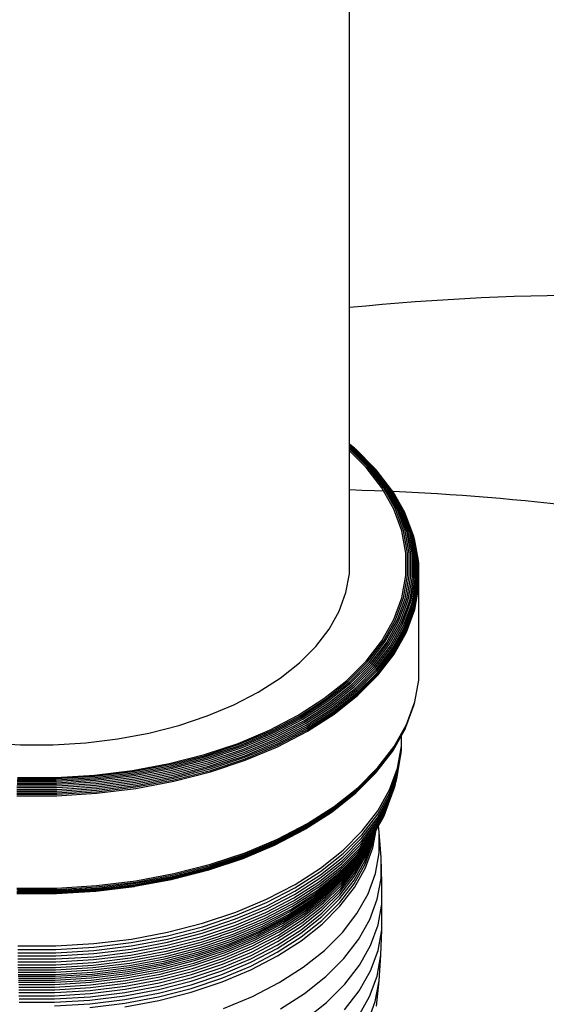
# Model space of a CAD drawing. Extents: x -19547 to -11561, y 2096 to 5601.
# Tile 52 of 168: x -18647 to -18639, y 3217 to 3231. Entities that reach past the tile are written whole.
import ezdxf

# ---------------------------------------------------------------- set-up
doc = ezdxf.new("R2010")
doc.units = 0
doc.header["$MEASUREMENT"] = 0
doc.layers.add('TANK', color=2, linetype='CONTINUOUS')
doc.layers.add('TANK-SLOPE', color=2, linetype='CONTINUOUS')

# ---------------------------------------------------------------- blocks, each defined once
blk = doc.blocks.new('A$C3406478A')
at = {"layer": 'TANK'}
for p, q in [((7.958, 20.143), (7.958, 85.046)), ((7.958, 15.327), (7.958, 20.143)), ((8.03, 15.27), (7.958, 15.327)), ((7.958, 15.322), (7.958, 15.327)), ((7.958, 15.314), (7.958, 15.322)), ((8.015, 15.277), (7.958, 15.322)), ((7.958, 15.301), (7.958, 15.314)), ((7.998, 15.282), (7.958, 15.314)), ((7.979, 15.284), (7.958, 15.301)), ((7.958, 15.285), (7.958, 15.301)), ((7.96, 15.283), (7.958, 15.285)), ((7.958, 15.261), (7.958, 15.285)), ((8.241, 15.002), (7.96, 15.283)), ((8.261, 15.002), (7.979, 15.284)), ((8.281, 14.999), (7.998, 15.282)), ((8.299, 14.993), (8.015, 15.277)), ((8.219, 15), (7.958, 15.261)), ((7.958, 15.234), (7.958, 15.261)), ((8.197, 14.995), (7.958, 15.234)), ((7.958, 13.466), (7.958, 15.234)), ((8.315, 14.985), (8.03, 15.27)), ((8.33, 14.974), (8.044, 15.26)), ((8.423, 14.701), (8.197, 14.995)), ((8.446, 14.705), (8.219, 15)), ((8.469, 14.706), (8.241, 15.002)), ((8.49, 14.705), (8.261, 15.002)), ((8.511, 14.7), (8.281, 14.999)), ((8.53, 14.693), (8.299, 14.993)), ((8.547, 14.684), (8.315, 14.985)), ((8.342, 14.961), (8.33, 14.974)), ((8.562, 14.672), (8.342, 14.961)), ((8.595, 14.396), (8.423, 14.701)), ((8.619, 14.398), (8.446, 14.705)), ((8.642, 14.398), (8.469, 14.706)), ((8.665, 14.395), (8.49, 14.705)), ((8.686, 14.39), (8.511, 14.7)), ((8.706, 14.381), (8.53, 14.693)), ((8.723, 14.371), (8.547, 14.684)), ((8.739, 14.358), (8.562, 14.672)), ((8.585, 14.643), (8.575, 14.658)), ((8.752, 14.344), (8.585, 14.643)), ((8.711, 14.082), (8.595, 14.396)), ((8.735, 14.083), (8.619, 14.398)), ((8.759, 14.081), (8.642, 14.398)), ((8.782, 14.077), (8.665, 14.395)), ((8.804, 14.07), (8.686, 14.39)), ((8.824, 14.061), (8.706, 14.381)), ((8.842, 14.049), (8.723, 14.371)), ((8.858, 14.036), (8.739, 14.358)), ((8.871, 14.02), (8.752, 14.344)), ((8.77, 14.31), (8.763, 14.327)), ((8.882, 14.003), (8.77, 14.31)), ((8.769, 13.763), (8.711, 14.082)), ((8.793, 13.762), (8.735, 14.083)), ((8.818, 13.759), (8.759, 14.081)), ((8.841, 13.753), (8.782, 14.077)), ((8.863, 13.745), (8.804, 14.07)), ((8.883, 13.734), (8.824, 14.061)), ((8.901, 13.722), (8.842, 14.049)), ((8.918, 13.707), (8.858, 14.036)), ((8.931, 13.691), (8.871, 14.02)), ((8.942, 13.673), (8.882, 14.003)), ((8.895, 13.966), (8.89, 13.985)), ((8.95, 13.655), (8.895, 13.966)), ((8.769, 13.442), (8.769, 13.763)), ((8.793, 13.44), (8.793, 13.762)), ((8.818, 13.435), (8.818, 13.759)), ((8.841, 13.428), (8.841, 13.753)), ((8.863, 13.418), (8.863, 13.745)), ((8.883, 13.407), (8.883, 13.734)), ((8.901, 13.393), (8.901, 13.722)), ((8.918, 13.377), (8.918, 13.707)), ((8.931, 13.36), (8.931, 13.691)), ((8.942, 13.342), (8.942, 13.673)), ((8.95, 13.323), (8.95, 13.655)), ((8.956, 13.615), (8.955, 13.635)), ((8.955, 13.303), (8.956, 13.615)), ((7.908, 13.196), (7.958, 13.466)), ((8.711, 13.122), (8.769, 13.442)), ((8.735, 13.119), (8.793, 13.44)), ((8.759, 13.113), (8.818, 13.435)), ((8.782, 13.104), (8.841, 13.428)), ((8.804, 13.093), (8.863, 13.418)), ((8.824, 13.08), (8.883, 13.407)), ((8.842, 13.066), (8.901, 13.393)), ((8.858, 13.049), (8.918, 13.377)), ((8.871, 13.031), (8.931, 13.36)), ((8.882, 13.012), (8.942, 13.342)), ((8.89, 12.993), (8.95, 13.323)), ((8.895, 12.972), (8.955, 13.303)), ((8.956, 13.283), (8.955, 13.303)), ((7.81, 12.93), (7.908, 13.196)), ((8.896, 12.952), (8.956, 13.283)), ((8.956, 12.06), (8.956, 13.283)), ((8.595, 12.808), (8.711, 13.122)), ((8.619, 12.803), (8.735, 13.119)), ((8.642, 12.796), (8.759, 13.113)), ((8.665, 12.786), (8.782, 13.104)), ((8.686, 12.774), (8.804, 13.093)), ((8.706, 12.76), (8.824, 13.08)), ((8.723, 12.744), (8.842, 13.066)), ((8.739, 12.726), (8.858, 13.049)), ((8.752, 12.708), (8.871, 13.031)), ((7.665, 12.671), (7.81, 12.93)), ((8.763, 12.688), (8.882, 13.012)), ((8.77, 12.668), (8.89, 12.993)), ((8.775, 12.647), (8.895, 12.972)), ((8.776, 12.627), (8.896, 12.952)), ((8.423, 12.503), (8.595, 12.808)), ((8.446, 12.497), (8.619, 12.803)), ((8.469, 12.488), (8.642, 12.796)), ((8.49, 12.476), (8.665, 12.786)), ((8.511, 12.463), (8.686, 12.774)), ((8.53, 12.448), (8.706, 12.76)), ((8.547, 12.431), (8.723, 12.744)), ((7.473, 12.423), (7.665, 12.671)), ((8.562, 12.412), (8.739, 12.726)), ((8.575, 12.393), (8.752, 12.708)), ((8.585, 12.373), (8.763, 12.688)), ((8.593, 12.352), (8.77, 12.668)), ((8.597, 12.331), (8.775, 12.647)), ((8.599, 12.311), (8.776, 12.627)), ((8.197, 12.21), (8.423, 12.503)), ((8.219, 12.202), (8.446, 12.497)), ((8.241, 12.192), (8.469, 12.488)), ((8.261, 12.179), (8.49, 12.476)), ((8.281, 12.165), (8.511, 12.463)), ((8.299, 12.148), (8.53, 12.448)), ((7.238, 12.187), (7.473, 12.423)), ((8.315, 12.13), (8.547, 12.431)), ((8.33, 12.111), (8.562, 12.412)), ((8.342, 12.091), (8.575, 12.393)), ((8.352, 12.07), (8.585, 12.373)), ((8.359, 12.049), (8.593, 12.352)), ((8.363, 12.028), (8.597, 12.331)), ((8.364, 12.007), (8.599, 12.311)), ((6.961, 11.967), (7.238, 12.187)), ((7.919, 11.932), (8.197, 12.21)), ((7.94, 11.923), (8.219, 12.202)), ((7.96, 11.911), (8.241, 12.192)), ((7.979, 11.897), (8.261, 12.179)), ((7.998, 11.882), (8.281, 12.165)), ((8.015, 11.864), (8.299, 12.148)), ((8.03, 11.845), (8.315, 12.13)), ((8.044, 11.825), (8.33, 12.111)), ((8.055, 11.804), (8.342, 12.091)), ((8.065, 11.783), (8.352, 12.07)), ((8.071, 11.761), (8.359, 12.049)), ((8.075, 11.74), (8.363, 12.028)), ((8.956, 11.956), (8.956, 12.06)), ((6.646, 11.765), (6.961, 11.967)), ((7.592, 11.672), (7.919, 11.932)), ((7.611, 11.662), (7.94, 11.923)), ((7.63, 11.649), (7.96, 11.911)), ((7.648, 11.634), (7.979, 11.897)), ((8.077, 11.72), (8.364, 12.007)), ((8.896, 11.626), (8.955, 11.936)), ((8.955, 11.936), (8.956, 11.956)), ((6.296, 11.583), (6.646, 11.765)), ((7.665, 11.617), (7.998, 11.882)), ((7.681, 11.599), (8.015, 11.864)), ((7.695, 11.579), (8.03, 11.845)), ((7.708, 11.558), (8.044, 11.825)), ((7.719, 11.536), (8.055, 11.804)), ((7.727, 11.514), (8.065, 11.783)), ((7.733, 11.493), (8.071, 11.761)), ((7.22, 11.433), (7.592, 11.672)), ((7.238, 11.422), (7.611, 11.662)), ((7.255, 11.408), (7.63, 11.649)), ((7.271, 11.392), (7.648, 11.634)), ((7.287, 11.375), (7.665, 11.617)), ((7.737, 11.471), (8.075, 11.74)), ((7.738, 11.451), (8.077, 11.72)), ((8.775, 11.281), (8.895, 11.606)), ((8.776, 11.3), (8.896, 11.626)), ((8.89, 11.586), (8.895, 11.606)), ((5.915, 11.423), (6.296, 11.583)), ((7.301, 11.355), (7.681, 11.599)), ((7.314, 11.334), (7.695, 11.579)), ((7.326, 11.313), (7.708, 11.558)), ((7.335, 11.291), (7.719, 11.536)), ((7.343, 11.268), (7.727, 11.514)), ((7.348, 11.246), (7.733, 11.493)), ((7.352, 11.224), (7.737, 11.471)), ((8.77, 11.262), (8.89, 11.586)), ((5.507, 11.287), (5.915, 11.423)), ((6.807, 11.219), (7.22, 11.433)), ((6.822, 11.206), (7.238, 11.422)), ((6.838, 11.192), (7.255, 11.408)), ((6.852, 11.175), (7.271, 11.392)), ((6.866, 11.156), (7.287, 11.375)), ((6.879, 11.136), (7.301, 11.355)), ((6.891, 11.114), (7.314, 11.334)), ((7.353, 11.204), (7.738, 11.451)), ((4.629, 11.093), (5.076, 11.177)), ((5.076, 11.177), (5.507, 11.287)), ((6.357, 11.03), (6.807, 11.219)), ((6.371, 11.017), (6.822, 11.206)), ((6.384, 11.001), (6.838, 11.192)), ((6.396, 10.983), (6.852, 11.175)), ((6.901, 11.092), (7.326, 11.313)), ((6.909, 11.069), (7.335, 11.291)), ((6.916, 11.046), (7.343, 11.268)), ((6.921, 11.024), (7.348, 11.246)), ((6.924, 11.002), (7.352, 11.224)), ((6.925, 10.981), (7.353, 11.204)), ((8.593, 10.946), (8.77, 11.262)), ((8.597, 10.965), (8.775, 11.281)), ((8.599, 10.984), (8.776, 11.3)), ((8.707, 11.144), (8.763, 11.244)), ((8.763, 11.244), (8.77, 11.262)), ((2.76, 11.036), (3.228, 11.008)), ((3.699, 11.008), (4.168, 11.036)), ((4.168, 11.036), (4.629, 11.093)), ((6.408, 10.964), (6.866, 11.156)), ((6.419, 10.943), (6.879, 11.136)), ((6.429, 10.921), (6.891, 11.114)), ((6.438, 10.898), (6.901, 11.092)), ((6.446, 10.875), (6.909, 11.069)), ((6.452, 10.851), (6.916, 11.046)), ((8.585, 10.929), (8.707, 11.144)), ((8.707, 10.988), (8.707, 11.144)), ((3.228, 11.008), (3.699, 11.008)), ((5.876, 10.869), (6.357, 11.03)), ((5.887, 10.855), (6.371, 11.017)), ((5.898, 10.839), (6.384, 11.001)), ((5.908, 10.821), (6.396, 10.983)), ((5.918, 10.801), (6.408, 10.964)), ((5.927, 10.779), (6.419, 10.943)), ((5.936, 10.756), (6.429, 10.921)), ((5.943, 10.733), (6.438, 10.898)), ((6.456, 10.829), (6.921, 11.024)), ((6.458, 10.807), (6.924, 11.002)), ((6.459, 10.786), (6.925, 10.981)), ((8.352, 10.626), (8.575, 10.913)), ((8.359, 10.643), (8.593, 10.946)), ((8.363, 10.661), (8.597, 10.965)), ((8.364, 10.681), (8.599, 10.984)), ((8.575, 10.913), (8.585, 10.929)), ((8.648, 10.622), (8.705, 10.938)), ((8.649, 10.673), (8.707, 10.988)), ((8.701, 10.888), (8.705, 10.938)), ((8.705, 10.938), (8.707, 10.988)), ((5.368, 10.739), (5.876, 10.869)), ((5.376, 10.724), (5.887, 10.855)), ((5.385, 10.707), (5.898, 10.839)), ((5.393, 10.688), (5.908, 10.821)), ((5.401, 10.668), (5.918, 10.801)), ((5.409, 10.646), (5.927, 10.779)), ((5.415, 10.622), (5.936, 10.756)), ((5.949, 10.709), (6.446, 10.875)), ((5.954, 10.686), (6.452, 10.851)), ((5.958, 10.663), (6.456, 10.829)), ((5.96, 10.641), (6.458, 10.807)), ((5.961, 10.62), (6.459, 10.786)), ((8.637, 10.523), (8.694, 10.838)), ((8.644, 10.573), (8.701, 10.888)), ((8.694, 10.838), (8.701, 10.888)), ((4.295, 10.573), (4.839, 10.64)), ((4.299, 10.557), (4.845, 10.625)), ((4.839, 10.64), (5.368, 10.739)), ((4.845, 10.625), (5.376, 10.724)), ((4.851, 10.607), (5.385, 10.707)), ((4.857, 10.588), (5.393, 10.688)), ((4.863, 10.567), (5.401, 10.668)), ((4.868, 10.544), (5.409, 10.646)), ((4.873, 10.521), (5.415, 10.622)), ((5.421, 10.599), (5.943, 10.733)), ((5.426, 10.575), (5.949, 10.709)), ((5.43, 10.551), (5.954, 10.686)), ((5.433, 10.528), (5.958, 10.663)), ((5.434, 10.505), (5.96, 10.641)), ((5.435, 10.485), (5.961, 10.62)), ((8.065, 10.339), (8.352, 10.626)), ((8.071, 10.355), (8.359, 10.643)), ((8.075, 10.373), (8.363, 10.661)), ((8.077, 10.393), (8.364, 10.681)), ((8.33, 10.598), (8.342, 10.611)), ((8.534, 10.312), (8.648, 10.622)), ((8.535, 10.362), (8.649, 10.673)), ((3.182, 10.486), (3.746, 10.486)), ((3.183, 10.506), (3.744, 10.506)), ((3.185, 10.524), (3.743, 10.524)), ((3.186, 10.539), (3.742, 10.539)), ((3.742, 10.539), (4.295, 10.573)), ((3.743, 10.524), (4.299, 10.557)), ((3.744, 10.506), (4.302, 10.54)), ((3.746, 10.486), (4.306, 10.52)), ((3.747, 10.465), (4.31, 10.499)), ((3.748, 10.442), (4.313, 10.476)), ((4.302, 10.54), (4.851, 10.607)), ((4.306, 10.52), (4.857, 10.588)), ((4.31, 10.499), (4.863, 10.567)), ((4.313, 10.476), (4.868, 10.544)), ((4.316, 10.452), (4.873, 10.521)), ((4.318, 10.428), (4.877, 10.497)), ((4.32, 10.404), (4.881, 10.472)), ((4.877, 10.497), (5.421, 10.599)), ((4.881, 10.472), (5.426, 10.575)), ((4.884, 10.448), (5.43, 10.551)), ((4.886, 10.425), (5.433, 10.528)), ((4.887, 10.403), (5.434, 10.505)), ((4.887, 10.382), (5.435, 10.485)), ((8.055, 10.324), (8.33, 10.598)), ((8.514, 10.165), (8.627, 10.474)), ((8.523, 10.214), (8.637, 10.523)), ((8.53, 10.263), (8.644, 10.573)), ((8.615, 10.426), (8.627, 10.474)), ((8.627, 10.474), (8.637, 10.523)), ((3.177, 10.369), (3.75, 10.369)), ((3.177, 10.345), (3.751, 10.345)), ((3.178, 10.394), (3.75, 10.394)), ((3.179, 10.418), (3.749, 10.418)), ((3.18, 10.442), (3.748, 10.442)), ((3.181, 10.465), (3.747, 10.465)), ((3.749, 10.418), (4.316, 10.452)), ((3.75, 10.394), (4.318, 10.428)), ((3.75, 10.369), (4.32, 10.404)), ((3.751, 10.345), (4.322, 10.379)), ((3.751, 10.321), (4.323, 10.356)), ((3.752, 10.299), (4.324, 10.334)), ((4.322, 10.379), (4.884, 10.448)), ((4.323, 10.356), (4.886, 10.425)), ((4.324, 10.334), (4.887, 10.403)), ((4.324, 10.313), (4.887, 10.382)), ((7.727, 10.071), (8.065, 10.339)), ((7.733, 10.087), (8.071, 10.355)), ((7.737, 10.105), (8.075, 10.373)), ((7.738, 10.124), (8.077, 10.393)), ((8.365, 10.061), (8.535, 10.362)), ((8.487, 10.071), (8.6, 10.379)), ((8.502, 10.118), (8.615, 10.426)), ((8.6, 10.379), (8.615, 10.426)), ((3.176, 10.321), (3.751, 10.321)), ((3.176, 10.299), (3.752, 10.299)), ((3.176, 10.278), (3.752, 10.278)), ((3.752, 10.278), (4.324, 10.313)), ((7.708, 10.045), (8.044, 10.312)), ((7.719, 10.056), (8.055, 10.324)), ((8.354, 9.913), (8.523, 10.214)), ((8.36, 9.961), (8.53, 10.263)), ((8.364, 10.011), (8.534, 10.312)), ((7.335, 9.811), (7.719, 10.056)), ((7.343, 9.824), (7.727, 10.071)), ((7.348, 9.84), (7.733, 10.087)), ((7.352, 9.858), (7.737, 10.105)), ((7.353, 9.877), (7.738, 10.124)), ((7.695, 10.036), (7.708, 10.045)), ((8.142, 9.771), (8.365, 10.061)), ((8.319, 9.772), (8.487, 10.071)), ((8.333, 9.818), (8.502, 10.118)), ((8.344, 9.865), (8.514, 10.165)), ((8.47, 10.026), (8.487, 10.071)), ((7.326, 9.8), (7.695, 10.036)), ((8.131, 9.623), (8.354, 9.913)), ((8.137, 9.672), (8.36, 9.961)), ((8.14, 9.721), (8.364, 10.011)), ((8.302, 9.728), (8.47, 10.026)), ((8.377, 9.847), (8.428, 9.938)), ((8.428, 9.938), (8.45, 9.981)), ((8.45, 9.981), (8.47, 10.026)), ((6.891, 9.571), (7.314, 9.791)), ((6.901, 9.579), (7.326, 9.8)), ((6.909, 9.589), (7.335, 9.811)), ((6.916, 9.602), (7.343, 9.824)), ((6.921, 9.618), (7.348, 9.84)), ((6.924, 9.635), (7.352, 9.858)), ((6.925, 9.654), (7.353, 9.877)), ((7.867, 9.496), (8.142, 9.771)), ((8.111, 9.53), (8.333, 9.818)), ((8.122, 9.576), (8.344, 9.865)), ((8.295, 9.53), (8.341, 9.783)), ((8.306, 9.755), (8.319, 9.772)), ((8.32, 9.746), (8.341, 9.783)), ((8.341, 9.783), (8.377, 9.847)), ((8.387, 9.754), (8.377, 9.847)), ((6.458, 9.44), (6.924, 9.635)), ((6.459, 9.459), (6.925, 9.654)), ((7.856, 9.349), (8.131, 9.623)), ((7.862, 9.397), (8.137, 9.672)), ((7.866, 9.446), (8.14, 9.721)), ((8.043, 9.359), (8.262, 9.642)), ((8.064, 9.399), (8.283, 9.684)), ((8.082, 9.442), (8.302, 9.728)), ((8.097, 9.485), (8.304, 9.752)), ((8.183, 9.346), (8.289, 9.635)), ((8.185, 9.398), (8.292, 9.686)), ((8.191, 9.449), (8.262, 9.642)), ((8.238, 9.602), (8.262, 9.642)), ((8.283, 9.684), (8.294, 9.699)), ((8.289, 9.635), (8.305, 9.718)), ((8.291, 9.583), (8.32, 9.746)), ((8.292, 9.686), (8.294, 9.699)), ((8.294, 9.699), (8.305, 9.718)), ((8.304, 9.752), (8.306, 9.755)), ((8.305, 9.718), (8.32, 9.746)), ((8.412, 9.388), (8.387, 9.754)), ((8.387, 9.457), (8.387, 9.754)), ((6.429, 9.377), (6.879, 9.566)), ((6.438, 9.385), (6.901, 9.579)), ((6.446, 9.395), (6.909, 9.589)), ((6.452, 9.407), (6.916, 9.602)), ((6.456, 9.423), (6.921, 9.618)), ((6.879, 9.566), (6.891, 9.571)), ((7.544, 9.239), (7.867, 9.496)), ((7.825, 9.213), (8.097, 9.485)), ((7.838, 9.257), (8.111, 9.53)), ((7.848, 9.303), (8.122, 9.576)), ((7.995, 9.282), (8.154, 9.486)), ((8.02, 9.319), (8.154, 9.486)), ((8.041, 9.217), (8.199, 9.499)), ((8.052, 9.266), (8.211, 9.548)), ((8.066, 9.313), (8.193, 9.538)), ((8.084, 9.359), (8.154, 9.486)), ((8.128, 9.445), (8.154, 9.486)), ((8.154, 9.486), (8.184, 9.525)), ((8.184, 9.294), (8.291, 9.583)), ((8.184, 9.525), (8.193, 9.538)), ((8.189, 9.241), (8.295, 9.53)), ((8.193, 9.538), (8.212, 9.563)), ((8.199, 9.499), (8.238, 9.602)), ((8.211, 9.548), (8.222, 9.577)), ((8.212, 9.563), (8.222, 9.577)), ((8.222, 9.577), (8.238, 9.602)), ((5.936, 9.213), (6.429, 9.377)), ((5.943, 9.22), (6.438, 9.385)), ((5.949, 9.229), (6.446, 9.395)), ((5.954, 9.242), (6.452, 9.407)), ((5.958, 9.257), (6.456, 9.423)), ((5.96, 9.274), (6.458, 9.44)), ((5.961, 9.293), (6.459, 9.459)), ((7.534, 9.093), (7.856, 9.349)), ((7.54, 9.141), (7.862, 9.397)), ((7.543, 9.189), (7.866, 9.446)), ((7.774, 9.09), (8.043, 9.359)), ((7.793, 9.129), (8.064, 9.399)), ((7.81, 9.17), (8.082, 9.442)), ((7.873, 9.085), (8.084, 9.359)), ((7.893, 9.128), (8.105, 9.403)), ((7.915, 9.17), (8.128, 9.445)), ((8.025, 9.065), (8.183, 9.346)), ((8.027, 9.117), (8.185, 9.398)), ((8.032, 9.167), (8.191, 9.449)), ((8.333, 9.16), (8.387, 9.457)), ((8.412, 9.088), (8.412, 9.388)), ((8.424, 9.02), (8.412, 9.388)), ((5.415, 9.079), (5.936, 9.213)), ((5.421, 9.085), (5.943, 9.22)), ((5.426, 9.095), (5.949, 9.229)), ((5.43, 9.107), (5.954, 9.242)), ((5.433, 9.122), (5.958, 9.257)), ((5.434, 9.139), (5.96, 9.274)), ((5.435, 9.158), (5.961, 9.293)), ((7.176, 9.004), (7.544, 9.239)), ((7.517, 9.002), (7.838, 9.257)), ((7.527, 9.047), (7.848, 9.303)), ((7.53, 8.979), (7.825, 9.213)), ((7.678, 8.946), (7.94, 9.209)), ((7.704, 8.981), (7.968, 9.246)), ((7.729, 9.016), (7.995, 9.282)), ((7.753, 9.052), (8.02, 9.319)), ((7.832, 8.946), (8.041, 9.217)), ((7.843, 8.994), (8.052, 9.266)), ((7.857, 9.041), (8.066, 9.313)), ((8.026, 9.013), (8.184, 9.294)), ((8.03, 8.96), (8.189, 9.241)), ((4.324, 8.986), (4.887, 9.055)), ((4.873, 8.977), (5.401, 9.076)), ((4.877, 8.983), (5.421, 9.085)), ((4.881, 8.992), (5.426, 9.095)), ((4.884, 9.004), (5.43, 9.107)), ((4.886, 9.019), (5.433, 9.122)), ((4.887, 9.055), (5.435, 9.158)), ((4.887, 9.036), (5.434, 9.139)), ((5.401, 9.076), (5.408, 9.077)), ((5.408, 9.077), (5.415, 9.079)), ((7.167, 8.858), (7.534, 9.093)), ((7.172, 8.905), (7.54, 9.141)), ((7.175, 8.954), (7.543, 9.189)), ((7.458, 8.838), (7.774, 9.09)), ((7.476, 8.877), (7.793, 9.129)), ((7.492, 8.917), (7.81, 9.17)), ((7.614, 8.826), (7.873, 9.085)), ((7.633, 8.868), (7.893, 9.128)), ((7.654, 8.908), (7.915, 9.17)), ((7.817, 8.795), (8.025, 9.065)), ((7.819, 8.847), (8.027, 9.117)), ((7.824, 8.897), (8.032, 9.167)), ((8.225, 8.869), (8.333, 9.16)), ((8.358, 8.791), (8.412, 9.088)), ((3.176, 8.951), (3.752, 8.951)), ((3.176, 8.932), (3.752, 8.932)), ((3.187, 8.915), (3.741, 8.915)), ((3.741, 8.915), (3.751, 8.915)), ((3.75, 8.889), (4.32, 8.924)), ((3.75, 8.88), (4.318, 8.915)), ((3.751, 8.915), (4.323, 8.95)), ((3.751, 8.901), (4.322, 8.935)), ((3.752, 8.951), (4.324, 8.986)), ((3.752, 8.932), (4.324, 8.967)), ((4.313, 8.906), (4.863, 8.975)), ((4.316, 8.909), (4.863, 8.975)), ((4.318, 8.915), (4.877, 8.983)), ((4.32, 8.924), (4.881, 8.992)), ((4.322, 8.935), (4.884, 9.004)), ((4.323, 8.95), (4.886, 9.019)), ((4.324, 8.967), (4.887, 9.036)), ((4.863, 8.975), (4.868, 8.974)), ((4.868, 8.974), (4.873, 8.977)), ((6.767, 8.742), (7.175, 8.954)), ((6.768, 8.791), (7.176, 9.004)), ((7.129, 8.684), (7.492, 8.917)), ((7.152, 8.768), (7.517, 9.002)), ((7.161, 8.812), (7.527, 9.047)), ((7.368, 8.7), (7.678, 8.946)), ((7.393, 8.734), (7.704, 8.981)), ((7.398, 8.89), (7.505, 8.959)), ((7.416, 8.767), (7.729, 9.016)), ((7.438, 8.802), (7.753, 9.052)), ((7.505, 8.959), (7.528, 8.975)), ((7.528, 8.975), (7.53, 8.979)), ((7.575, 8.69), (7.832, 8.946)), ((7.586, 8.737), (7.843, 8.994)), ((7.599, 8.783), (7.857, 9.041)), ((7.818, 8.743), (8.026, 9.013)), ((7.822, 8.69), (8.03, 8.96)), ((8.424, 8.72), (8.424, 9.02)), ((3.177, 8.901), (3.751, 8.901)), ((3.177, 8.889), (3.75, 8.889)), ((3.178, 8.88), (3.75, 8.88)), ((3.179, 8.875), (3.749, 8.875)), ((3.18, 8.872), (3.748, 8.872)), ((3.748, 8.872), (4.31, 8.907)), ((3.749, 8.875), (4.31, 8.907)), ((4.31, 8.907), (4.313, 8.906)), ((4.313, 8.906), (4.316, 8.909)), ((6.323, 8.605), (6.768, 8.791)), ((6.754, 8.601), (7.161, 8.812)), ((6.76, 8.646), (7.167, 8.858)), ((6.764, 8.693), (7.172, 8.905)), ((7.08, 8.572), (7.438, 8.802)), ((7.098, 8.608), (7.458, 8.838)), ((7.114, 8.645), (7.476, 8.877)), ((7.209, 8.769), (7.396, 8.887)), ((7.295, 8.542), (7.599, 8.783)), ((7.31, 8.584), (7.614, 8.826)), ((7.327, 8.625), (7.633, 8.868)), ((7.346, 8.664), (7.654, 8.908)), ((7.396, 8.887), (7.398, 8.89)), ((7.561, 8.54), (7.817, 8.795)), ((7.563, 8.591), (7.819, 8.847)), ((7.568, 8.641), (7.824, 8.897)), ((8.066, 8.586), (8.225, 8.869)), ((8.25, 8.498), (8.358, 8.791)), ((6.316, 8.46), (6.76, 8.646)), ((6.32, 8.507), (6.764, 8.693)), ((6.322, 8.555), (6.767, 8.742)), ((6.713, 8.436), (7.114, 8.645)), ((6.725, 8.475), (7.129, 8.684)), ((6.737, 8.515), (6.968, 8.634)), ((6.746, 8.557), (7.152, 8.768)), ((6.968, 8.634), (6.972, 8.637)), ((6.972, 8.637), (7.141, 8.725)), ((6.997, 8.44), (7.346, 8.664)), ((7.017, 8.475), (7.368, 8.7)), ((7.039, 8.507), (7.393, 8.734)), ((7.06, 8.539), (7.416, 8.767)), ((7.141, 8.725), (7.205, 8.765)), ((7.205, 8.765), (7.209, 8.769)), ((7.267, 8.402), (7.568, 8.641)), ((7.274, 8.45), (7.575, 8.69)), ((7.283, 8.497), (7.586, 8.737)), ((7.562, 8.487), (7.818, 8.743)), ((7.566, 8.434), (7.822, 8.69)), ((8.37, 8.422), (8.424, 8.72)), ((8.423, 8.352), (8.424, 8.72)), ((5.845, 8.348), (6.32, 8.507)), ((5.847, 8.446), (6.323, 8.605)), ((5.847, 8.396), (6.322, 8.555)), ((6.304, 8.372), (6.746, 8.557)), ((6.311, 8.415), (6.754, 8.601)), ((6.633, 8.472), (6.737, 8.515)), ((6.645, 8.303), (7.039, 8.507)), ((6.664, 8.333), (7.06, 8.539)), ((6.682, 8.365), (7.08, 8.572)), ((6.698, 8.4), (7.098, 8.608)), ((6.939, 8.276), (7.283, 8.497)), ((6.95, 8.32), (7.295, 8.542)), ((6.963, 8.362), (7.31, 8.584)), ((6.979, 8.402), (7.327, 8.625)), ((7.261, 8.301), (7.561, 8.54)), ((7.262, 8.352), (7.563, 8.591)), ((7.262, 8.248), (7.562, 8.487)), ((7.856, 8.313), (8.066, 8.586)), ((8.089, 8.213), (8.25, 8.498)), ((5.343, 8.219), (5.845, 8.348)), ((5.345, 8.317), (5.847, 8.446)), ((5.345, 8.267), (5.847, 8.396)), ((5.832, 8.214), (6.304, 8.372)), ((5.837, 8.257), (6.311, 8.415)), ((5.842, 8.302), (6.316, 8.46)), ((6.249, 8.184), (6.682, 8.365)), ((6.263, 8.217), (6.698, 8.4)), ((6.275, 8.253), (6.713, 8.436)), ((6.287, 8.29), (6.725, 8.475)), ((6.296, 8.33), (6.627, 8.468)), ((6.578, 8.162), (6.963, 8.362)), ((6.592, 8.201), (6.979, 8.402)), ((6.608, 8.237), (6.997, 8.44)), ((6.626, 8.271), (7.017, 8.475)), ((6.627, 8.468), (6.633, 8.472)), ((6.92, 8.132), (7.262, 8.352)), ((6.924, 8.182), (7.267, 8.402)), ((6.93, 8.23), (7.274, 8.45)), ((7.265, 8.195), (7.566, 8.434)), ((8.262, 8.128), (8.37, 8.422)), ((8.369, 8.054), (8.423, 8.352)), ((8.41, 7.992), (8.423, 8.352)), ((4.285, 8.153), (4.823, 8.219)), ((4.821, 8.122), (5.343, 8.219)), ((4.822, 8.169), (5.345, 8.267)), ((4.823, 8.219), (5.345, 8.317)), ((5.333, 8.086), (5.832, 8.214)), ((5.337, 8.129), (5.837, 8.257)), ((5.341, 8.173), (5.842, 8.302)), ((5.797, 8.062), (6.263, 8.217)), ((5.807, 8.097), (6.275, 8.253)), ((5.817, 8.134), (6.287, 8.29)), ((5.825, 8.173), (6.094, 8.261)), ((6.094, 8.261), (6.11, 8.268)), ((6.11, 8.268), (6.296, 8.33)), ((6.185, 8.06), (6.608, 8.237)), ((6.2, 8.093), (6.626, 8.271)), ((6.217, 8.123), (6.645, 8.303)), ((6.234, 8.152), (6.664, 8.333)), ((6.549, 8.032), (6.93, 8.23)), ((6.557, 8.077), (6.939, 8.276)), ((6.566, 8.121), (6.95, 8.32)), ((6.919, 8.081), (7.261, 8.301)), ((6.919, 8.029), (7.262, 8.248)), ((7.598, 8.055), (7.856, 8.313)), ((7.879, 7.939), (8.089, 8.213)), ((3.189, 8.12), (3.739, 8.12)), ((3.189, 8.07), (3.739, 8.07)), ((3.739, 8.12), (4.285, 8.153)), ((3.739, 8.07), (4.285, 8.103)), ((4.283, 8.009), (4.819, 8.075)), ((4.284, 8.056), (4.821, 8.122)), ((4.285, 8.103), (4.822, 8.169)), ((4.814, 7.988), (5.333, 8.086)), ((4.817, 8.031), (5.337, 8.129)), ((4.819, 8.075), (5.341, 8.173)), ((5.314, 7.97), (5.807, 8.097)), ((5.321, 8.006), (5.817, 8.134)), ((5.328, 8.045), (5.825, 8.173)), ((5.745, 7.941), (6.2, 8.093)), ((5.759, 7.971), (6.217, 8.123)), ((5.773, 7.999), (6.234, 8.152)), ((5.785, 8.029), (6.249, 8.184)), ((6.14, 7.903), (6.557, 8.077)), ((6.149, 7.946), (6.566, 8.121)), ((6.159, 7.986), (6.578, 8.162)), ((6.171, 8.024), (6.592, 8.201)), ((6.539, 7.884), (6.919, 8.081)), ((6.54, 7.935), (6.92, 8.132)), ((6.543, 7.984), (6.924, 8.182)), ((6.923, 7.975), (7.265, 8.195)), ((8.101, 7.843), (8.262, 8.128)), ((3.189, 8.022), (3.738, 8.022)), ((3.19, 7.976), (3.738, 7.976)), ((3.19, 7.932), (3.737, 7.932)), ((3.737, 7.932), (4.282, 7.965)), ((3.737, 7.89), (4.28, 7.923)), ((3.738, 8.022), (4.284, 8.056)), ((3.738, 7.976), (4.283, 8.009)), ((4.277, 7.883), (4.81, 7.948)), ((4.28, 7.923), (4.814, 7.988)), ((4.282, 7.965), (4.817, 8.031)), ((4.794, 7.84), (5.306, 7.936)), ((4.8, 7.874), (5.314, 7.97)), ((4.805, 7.91), (5.321, 8.006)), ((4.81, 7.948), (5.123, 8.005)), ((5.123, 8.005), (5.143, 8.011)), ((5.143, 8.011), (5.328, 8.045)), ((5.264, 7.818), (5.745, 7.941)), ((5.276, 7.846), (5.759, 7.971)), ((5.286, 7.874), (5.773, 7.999)), ((5.296, 7.903), (5.785, 8.029)), ((5.306, 7.936), (5.797, 8.062)), ((5.702, 7.797), (6.149, 7.946)), ((5.711, 7.837), (6.159, 7.986)), ((5.721, 7.874), (6.171, 8.024)), ((5.732, 7.909), (6.185, 8.06)), ((6.126, 7.761), (6.54, 7.935)), ((6.129, 7.81), (6.543, 7.984)), ((6.134, 7.858), (6.549, 8.032)), ((6.539, 7.831), (6.919, 8.029)), ((6.542, 7.777), (6.923, 7.975)), ((7.295, 7.814), (7.598, 8.055)), ((7.619, 7.68), (7.879, 7.939)), ((8.261, 7.76), (8.369, 8.054)), ((8.356, 7.687), (8.41, 7.985)), ((8.384, 7.619), (8.41, 7.985)), ((8.41, 7.985), (8.41, 7.992)), ((3.191, 7.89), (3.737, 7.89)), ((3.192, 7.85), (3.736, 7.85)), ((3.193, 7.812), (3.735, 7.812)), ((3.734, 7.776), (4.271, 7.809)), ((3.735, 7.812), (4.275, 7.845)), ((3.736, 7.85), (4.277, 7.883)), ((4.264, 7.744), (4.787, 7.808)), ((4.268, 7.775), (4.794, 7.84)), ((4.271, 7.809), (4.8, 7.874)), ((4.275, 7.845), (4.805, 7.91)), ((4.757, 7.693), (5.254, 7.786)), ((4.764, 7.724), (5.264, 7.818)), ((4.772, 7.752), (5.276, 7.846)), ((4.78, 7.779), (5.286, 7.874)), ((4.787, 7.808), (5.296, 7.903)), ((5.231, 7.675), (5.702, 7.797)), ((5.237, 7.715), (5.711, 7.837)), ((5.245, 7.752), (5.721, 7.874)), ((5.254, 7.786), (5.732, 7.909)), ((5.685, 7.662), (6.129, 7.81)), ((5.689, 7.709), (6.134, 7.858)), ((5.695, 7.754), (6.14, 7.903)), ((6.125, 7.71), (6.539, 7.884)), ((6.125, 7.658), (6.539, 7.831)), ((6.95, 7.593), (7.295, 7.814)), ((7.89, 7.568), (8.101, 7.843)), ((3.194, 7.776), (3.734, 7.776)), ((3.195, 7.743), (3.733, 7.743)), ((3.196, 7.711), (3.731, 7.711)), ((3.198, 7.683), (3.73, 7.683)), ((3.199, 7.656), (3.728, 7.656)), ((3.727, 7.629), (4.25, 7.661)), ((3.728, 7.656), (4.255, 7.688)), ((3.73, 7.683), (4.259, 7.715)), ((3.731, 7.711), (4.264, 7.744)), ((3.733, 7.743), (4.268, 7.775)), ((4.241, 7.597), (4.75, 7.659)), ((4.245, 7.63), (4.757, 7.693)), ((4.25, 7.661), (4.764, 7.724)), ((4.255, 7.688), (4.772, 7.752)), ((4.259, 7.715), (4.78, 7.779)), ((4.74, 7.583), (5.231, 7.675)), ((4.745, 7.623), (5.237, 7.715)), ((4.75, 7.659), (5.245, 7.752)), ((5.217, 7.542), (5.685, 7.662)), ((5.221, 7.589), (5.689, 7.709)), ((5.225, 7.633), (5.695, 7.754)), ((5.682, 7.563), (6.125, 7.71)), ((5.682, 7.51), (6.125, 7.658)), ((5.683, 7.614), (6.126, 7.761)), ((6.128, 7.604), (6.542, 7.777)), ((7.314, 7.438), (7.619, 7.68)), ((8.1, 7.475), (8.261, 7.76)), ((8.248, 7.395), (8.356, 7.687)), ((3.201, 7.629), (3.727, 7.629)), ((3.202, 7.599), (3.725, 7.599)), ((3.204, 7.565), (3.724, 7.565)), ((3.205, 7.529), (3.723, 7.529)), ((3.722, 7.49), (4.235, 7.521)), ((3.723, 7.529), (4.238, 7.56)), ((3.724, 7.565), (4.241, 7.597)), ((3.725, 7.599), (4.245, 7.63)), ((4.231, 7.436), (4.733, 7.497)), ((4.233, 7.48), (4.736, 7.542)), ((4.235, 7.521), (4.74, 7.583)), ((4.238, 7.56), (4.745, 7.623)), ((4.73, 7.451), (5.217, 7.542)), ((4.733, 7.497), (5.221, 7.589)), ((4.736, 7.542), (5.225, 7.633)), ((5.215, 7.493), (5.683, 7.614)), ((5.215, 7.443), (5.682, 7.563)), ((5.215, 7.39), (5.682, 7.51)), ((5.685, 7.456), (6.128, 7.604)), ((6.566, 7.394), (6.95, 7.593)), ((7.63, 7.308), (7.89, 7.568)), ((8.33, 7.322), (8.384, 7.619)), ((8.345, 7.253), (8.384, 7.619)), ((3.206, 7.49), (3.722, 7.49)), ((3.207, 7.449), (3.721, 7.449)), ((3.207, 7.405), (3.72, 7.405)), ((3.208, 7.358), (3.72, 7.358)), ((3.72, 7.405), (4.231, 7.436)), ((3.72, 7.358), (4.229, 7.389)), ((3.721, 7.449), (4.233, 7.48)), ((4.228, 7.341), (4.729, 7.402)), ((4.229, 7.389), (4.73, 7.451)), ((4.728, 7.351), (5.215, 7.443)), ((4.729, 7.402), (5.215, 7.493)), ((4.729, 7.299), (5.215, 7.39)), ((5.217, 7.335), (5.685, 7.456)), ((6.149, 7.219), (6.566, 7.394)), ((6.967, 7.215), (7.314, 7.438)), ((7.889, 7.201), (8.1, 7.475)), ((8.088, 7.11), (8.248, 7.395)), ((3.208, 7.31), (3.72, 7.31)), ((3.72, 7.31), (4.228, 7.341)), ((3.72, 7.259), (4.228, 7.29)), ((4.228, 7.29), (4.728, 7.351)), ((4.228, 7.237), (4.729, 7.299)), ((4.73, 7.244), (5.217, 7.335)), ((7.324, 7.066), (7.63, 7.308)), ((8.223, 7.031), (8.33, 7.322))]:
    blk.add_line(p, q, dxfattribs=at)

msp = doc.modelspace()

# ---------------------------------------------------------------- linework, layer by layer
at = {"layer": 'TANK', "elevation": 0}
for points in [[(-18527.076, 3052.631, 0.085441), (-18522.703, 3079.804, 0.071312), (-18528.286, 3115.938, 0.019282), (-18533.257, 3130.252, 0.038312), (-18546.321, 3157.34, 0.044515), (-18566.424, 3185.888, 0.013151), (-18573.317, 3193.591, 0.071312), (-18601.927, 3216.358, 0.106395), (-18634.353, 3227.024, 0.051098), (-18641.94, 3227.052, 0.051098)], [(-18641.94, 3224.437, -0.019436), (-18639.054, 3224.243, -0.106395), (-18606.627, 3213.577, -0.071312), (-18578.017, 3190.81, -0.016688), (-18569.378, 3180.945, -0.040957), (-18551.022, 3154.559, -0.038238), (-18537.979, 3127.526, -0.019356), (-18532.987, 3113.158, -0.071312), (-18527.404, 3077.024, -0.085174), (-18531.749, 3049.932)]]:
    msp.add_lwpolyline(points, format="xyb", dxfattribs=at)

# ---------------------------------------------------------------- block references
at = {"layer": 'TANK-SLOPE'}
msp.add_blockref('A$C3406478A', (-18649.897, 3209.762, 0), dxfattribs=at)

doc.saveas('drawing.dxf')
